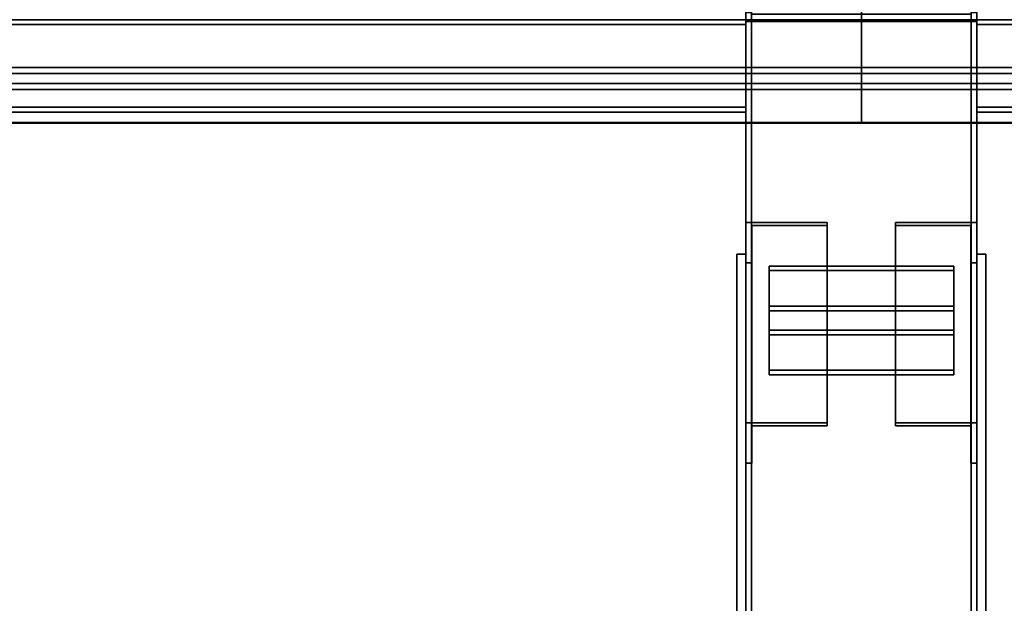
# Model space of a CAD drawing. Extents: x 13429 to 13460.1, y 572.8 to 605.1.
# Tile 136 of 256: x 13456.115 to 13456.648, y 579.98 to 580.296. Entities that reach past the tile are written whole.
import ezdxf

# ---------------------------------------------------------------- set-up
doc = ezdxf.new("R2010")
doc.units = 0
doc.header["$LTSCALE"] = 150
doc.header["$MEASUREMENT"] = 0
doc.layers.add('3DFACE_PLATE', color=7, linetype='CONTINUOUS')
doc.layers.add('3DFACE_SHAPE', color=7, linetype='CONTINUOUS')

msp = doc.modelspace()

# ---------------------------------------------------------------- linework, layer by layer
at = {"layer": '3DFACE_PLATE', "color": 6}
for points, invisible_edges in [([(13456.50335, 579.919, 0.035), (13456.50335, 579.919, 0.18), (13456.50335, 580.169, 0.035)], 2), ([(13456.50335, 579.919, 0.18), (13456.50335, 580.169, 0.18), (13456.50335, 580.169, 0.035)], 12), ([(13456.50835, 579.919, 0.035), (13456.50335, 579.919, 0.035), (13456.50835, 580.169, 0.035)], 2), ([(13456.50335, 579.919, 0.035), (13456.50335, 580.169, 0.035), (13456.50835, 580.169, 0.035)], 12), ([(13456.50835, 580.169, 0.18), (13456.50335, 580.169, 0.18), (13456.50835, 579.919, 0.18)], 2), ([(13456.50335, 580.169, 0.18), (13456.50335, 579.919, 0.18), (13456.50835, 579.919, 0.18)], 12), ([(13456.50835, 580.169, 0.035), (13456.50335, 580.169, 0.035), (13456.50835, 580.169, 0.18)], 2), ([(13456.50335, 580.169, 0.035), (13456.50335, 580.169, 0.18), (13456.50835, 580.169, 0.18)], 12), ([(13456.50835, 580.169, 0.035), (13456.50835, 580.169, 0.18), (13456.50835, 579.919, 0.035)], 2), ([(13456.50835, 580.169, 0.18), (13456.50835, 579.919, 0.18), (13456.50835, 579.919, 0.035)], 12), ([(13456.63335, 579.919, 0.035), (13456.63335, 579.919, 0.18), (13456.63335, 580.169, 0.035)], 2), ([(13456.63335, 579.919, 0.18), (13456.63335, 580.169, 0.18), (13456.63335, 580.169, 0.035)], 12), ([(13456.63835, 579.919, 0.035), (13456.63335, 579.919, 0.035), (13456.63835, 580.169, 0.035)], 2), ([(13456.63335, 579.919, 0.035), (13456.63335, 580.169, 0.035), (13456.63835, 580.169, 0.035)], 12), ([(13456.63835, 580.169, 0.18), (13456.63335, 580.169, 0.18), (13456.63835, 579.919, 0.18)], 2), ([(13456.63335, 580.169, 0.18), (13456.63335, 579.919, 0.18), (13456.63835, 579.919, 0.18)], 12), ([(13456.63835, 580.169, 0.035), (13456.63335, 580.169, 0.035), (13456.63835, 580.169, 0.18)], 2), ([(13456.63335, 580.169, 0.035), (13456.63335, 580.169, 0.18), (13456.63835, 580.169, 0.18)], 12), ([(13456.63835, 580.169, 0.035), (13456.63835, 580.169, 0.18), (13456.63835, 579.919, 0.035)], 2), ([(13456.63835, 580.169, 0.18), (13456.63835, 579.919, 0.18), (13456.63835, 579.919, 0.035)], 12), ([(13456.52085, 580.16262, 0.09732), (13456.52085, 580.12789, 0.11716), (13456.62085, 580.16262, 0.09732)], 2), ([(13456.52085, 580.12789, 0.11716), (13456.62085, 580.12789, 0.11716), (13456.62085, 580.16262, 0.09732)], 12), ([(13456.62085, 580.16262, 0.09732), (13456.62085, 580.16014, 0.09298), (13456.52085, 580.16262, 0.09732)], 2), ([(13456.62085, 580.16014, 0.09298), (13456.52085, 580.16014, 0.09298), (13456.52085, 580.16262, 0.09732)], 12), ([(13456.52085, 580.16262, 0.09732), (13456.52085, 580.16014, 0.09298), (13456.52085, 580.12789, 0.11716)], 2), ([(13456.62085, 580.16014, 0.09298), (13456.62085, 580.12541, 0.11282), (13456.52085, 580.16014, 0.09298)], 2), ([(13456.62085, 580.12541, 0.11282), (13456.52085, 580.12541, 0.11282), (13456.52085, 580.16014, 0.09298)], 12), ([(13456.52085, 580.16014, 0.09298), (13456.52085, 580.12541, 0.11282), (13456.52085, 580.12789, 0.11716)], 12), ([(13456.62085, 580.12789, 0.11716), (13456.62085, 580.12541, 0.11282), (13456.62085, 580.16262, 0.09732)], 2), ([(13456.62085, 580.12541, 0.11282), (13456.62085, 580.16014, 0.09298), (13456.62085, 580.16262, 0.09732)], 12), ([(13456.52085, 580.14091, 0.10972), (13456.52085, 580.10618, 0.12957), (13456.62085, 580.14091, 0.10972)], 2), ([(13456.52085, 580.10618, 0.12957), (13456.62085, 580.10618, 0.12957), (13456.62085, 580.14091, 0.10972)], 12), ([(13456.62085, 580.14091, 0.10972), (13456.62085, 580.13843, 0.10538), (13456.52085, 580.14091, 0.10972)], 2), ([(13456.62085, 580.13843, 0.10538), (13456.52085, 580.13843, 0.10538), (13456.52085, 580.14091, 0.10972)], 12), ([(13456.52085, 580.14091, 0.10972), (13456.52085, 580.13843, 0.10538), (13456.52085, 580.10618, 0.12957)], 2), ([(13456.62085, 580.13843, 0.10538), (13456.62085, 580.1037, 0.12523), (13456.52085, 580.13843, 0.10538)], 2), ([(13456.62085, 580.1037, 0.12523), (13456.52085, 580.1037, 0.12523), (13456.52085, 580.13843, 0.10538)], 12), ([(13456.52085, 580.13843, 0.10538), (13456.52085, 580.1037, 0.12523), (13456.52085, 580.10618, 0.12957)], 12), ([(13456.62085, 580.10618, 0.12957), (13456.62085, 580.1037, 0.12523), (13456.62085, 580.14091, 0.10972)], 2), ([(13456.62085, 580.1037, 0.12523), (13456.62085, 580.13843, 0.10538), (13456.62085, 580.14091, 0.10972)], 12), ([(13456.52085, 580.12789, 0.11716), (13456.52085, 580.12541, 0.11282), (13456.62085, 580.12789, 0.11716)], 2), ([(13456.52085, 580.12541, 0.11282), (13456.62085, 580.12541, 0.11282), (13456.62085, 580.12789, 0.11716)], 12), ([(13456.52085, 580.10618, 0.12957), (13456.52085, 580.1037, 0.12523), (13456.62085, 580.10618, 0.12957)], 2), ([(13456.52085, 580.1037, 0.12523), (13456.62085, 580.1037, 0.12523), (13456.62085, 580.10618, 0.12957)], 12)]:
    msp.add_3dface(points, dxfattribs=dict(at, invisible_edges=invisible_edges))
at = {"layer": '3DFACE_SHAPE', "color": 13}
for points, invisible_edges in [([(13456.51139, 580.29999, 0.35015), (13456.51139, 585.14601, 0.83475), (13456.51139, 580.29532, 0.39688)], 2), ([(13456.51139, 585.14601, 0.83475), (13456.51139, 585.14134, 0.88148), (13456.51139, 580.29532, 0.39688)], 12), ([(13456.63335, 580.29999, 0.35015), (13456.63335, 585.14601, 0.83475), (13456.63335, 580.29502, 0.3999)], 2), ([(13456.63335, 585.14601, 0.83475), (13456.63335, 585.14104, 0.8845), (13456.63335, 580.29502, 0.3999)], 12), ([(13456.50835, 580.29502, 0.3999), (13456.50835, 585.14104, 0.8845), (13456.50835, 580.29999, 0.35015)], 2), ([(13456.63335, 580.29502, 0.3999), (13456.63335, 585.14104, 0.8845), (13456.50835, 580.29502, 0.3999)], 2), ([(13456.63335, 585.14104, 0.8845), (13456.50835, 585.14104, 0.8845), (13456.50835, 580.29502, 0.3999)], 12), ([(13456.51139, 580.29532, 0.39688), (13456.51139, 585.14134, 0.88148), (13456.63031, 580.29532, 0.39688)], 2), ([(13456.51139, 585.14134, 0.88148), (13456.63031, 585.14134, 0.88148), (13456.63031, 580.29532, 0.39688)], 12), ([(13456.63031, 580.29532, 0.39688), (13456.63031, 585.14134, 0.88148), (13456.63031, 580.29999, 0.35015)], 2), ([(13456.51139, 580.29904, 0.4), (13456.50835, 580.346, 0.4), (13456.50835, 580.296, 0.4)], 13), ([(13456.50835, 580.346), (13456.51139, 580.29904), (13456.50835, 580.296)], 3), ([(13456.50835, 580.346, 0.4), (13456.50835, 580.346), (13456.50835, 580.296, 0.4)], 2), ([(13456.50835, 580.346), (13456.50835, 580.296), (13456.50835, 580.296, 0.4)], 12), ([(13456.63335, 580.346, 0.4), (13456.63031, 580.29904, 0.4), (13456.63335, 580.296, 0.4)], 3), ([(13456.63031, 580.29904), (13456.63335, 580.346), (13456.63335, 580.296)], 13), ([(13456.63335, 580.296, 0.4), (13456.63335, 580.296), (13456.63335, 580.346, 0.4)], 2), ([(13456.63335, 580.296), (13456.63335, 580.346), (13456.63335, 580.346, 0.4)], 12), ([(13453.93334, 580.2582, 0.47642), (13456.57085, 580.2582, 0.47642), (13453.93334, 580.31791, 0.48239)], 2), ([(13456.57085, 580.2582, 0.47642), (13456.57085, 580.31791, 0.48239), (13453.93334, 580.31791, 0.48239)], 12), ([(13456.57085, 580.31518, 0.48911), (13456.57085, 580.26153, 0.48375), (13456.57085, 580.31791, 0.49244)], 14), ([(13456.57085, 580.31791, 0.49244), (13456.57085, 580.26153, 0.48375), (13456.57085, 580.2582, 0.48647)], 3), ([(13456.57085, 580.2582, 0.48647), (13460.01832, 580.2582, 0.48647), (13456.57085, 580.31791, 0.49244)], 2), ([(13460.01832, 580.2582, 0.48647), (13460.01832, 580.31791, 0.49244), (13456.57085, 580.31791, 0.49244)], 12), ([(13456.57085, 580.2582, 0.47642), (13456.57085, 580.31518, 0.47906), (13456.57085, 580.31791, 0.48239)], 3), ([(13453.93334, 580.31518, 0.47906), (13456.57085, 580.31518, 0.47906), (13453.93334, 580.26153, 0.4737)], 2), ([(13456.57085, 580.31518, 0.47906), (13456.57085, 580.26153, 0.4737), (13453.93334, 580.26153, 0.4737)], 12), ([(13456.57085, 580.31518, 0.48911), (13460.01832, 580.31518, 0.48911), (13456.57085, 580.26153, 0.48375)], 2), ([(13460.01832, 580.31518, 0.48911), (13460.01832, 580.26153, 0.48375), (13456.57085, 580.26153, 0.48375)], 12), ([(13456.57085, 580.26153, 0.4737), (13456.57085, 580.31518, 0.47906), (13456.57085, 580.2582, 0.47642)], 14), ([(13456.51139, 580.29999, 0.35015), (13456.51139, 580.29532, 0.39688), (13456.50835, 580.29999, 0.35015)], 2), ([(13456.50835, 580.29999, 0.35015), (13456.51139, 580.29532, 0.39688), (13456.50835, 580.29502, 0.3999)], 3), ([(13456.63335, 580.296, 0.4), (13456.51139, 580.29904, 0.4), (13456.50835, 580.296, 0.4)], 3), ([(13456.51139, 580.29904), (13456.63031, 580.29904), (13456.50835, 580.296)], 14), ([(13456.50835, 580.296), (13456.63031, 580.29904), (13456.63335, 580.296)], 3), ([(13456.63031, 580.29904, 0.4), (13456.51139, 580.29904, 0.4), (13456.63335, 580.296, 0.4)], 14), ([(13456.63031, 580.29532, 0.39688), (13456.63335, 580.29999, 0.35015), (13456.63335, 580.29502, 0.3999)], 13), ([(13456.63031, 580.29532, 0.39688), (13456.63031, 580.29999, 0.35015), (13456.63335, 580.29999, 0.35015)], 12), ([(13453.99584, 580.246, 0.2), (13456.50835, 580.246, 0.2), (13453.99584, 580.296, 0.2)], 2), ([(13456.50835, 580.246, 0.2), (13456.50835, 580.296, 0.2), (13453.99584, 580.296, 0.2)], 12), ([(13453.99584, 580.296, 0.1), (13456.50835, 580.296, 0.1), (13453.99584, 580.246, 0.1)], 2), ([(13456.50835, 580.296, 0.1), (13456.50835, 580.246, 0.1), (13453.99584, 580.246, 0.1)], 12), ([(13453.99584, 580.296, 0.2), (13456.50835, 580.296, 0.2), (13453.99584, 580.296, 0.1)], 2), ([(13456.50835, 580.296, 0.2), (13456.50835, 580.296, 0.1), (13453.99584, 580.296, 0.1)], 12), ([(13453.99584, 580.29335, 0.19735), (13456.50835, 580.29335, 0.19735), (13453.99584, 580.24865, 0.19735)], 2), ([(13456.50835, 580.29335, 0.19735), (13456.50835, 580.24865, 0.19735), (13453.99584, 580.24865, 0.19735)], 12), ([(13453.99584, 580.29335, 0.10265), (13456.50835, 580.29335, 0.10265), (13453.99584, 580.29335, 0.19735)], 2), ([(13456.50835, 580.29335, 0.10265), (13456.50835, 580.29335, 0.19735), (13453.99584, 580.29335, 0.19735)], 12), ([(13453.99584, 580.24865, 0.10265), (13456.50835, 580.24865, 0.10265), (13453.99584, 580.29335, 0.10265)], 2), ([(13456.50835, 580.24865, 0.10265), (13456.50835, 580.29335, 0.10265), (13453.99584, 580.29335, 0.10265)], 12), ([(13456.50835, 580.246, 0.2), (13456.50835, 580.29335, 0.19735), (13456.50835, 580.296, 0.2)], 3), ([(13456.50835, 580.29335, 0.19735), (13456.50835, 580.29335, 0.10265), (13456.50835, 580.296, 0.2)], 14), ([(13456.50835, 580.296, 0.2), (13456.50835, 580.29335, 0.10265), (13456.50835, 580.296, 0.1)], 3), ([(13456.50835, 580.29335, 0.10265), (13456.50835, 580.24865, 0.10265), (13456.50835, 580.296, 0.1)], 14), ([(13456.50835, 580.296, 0.1), (13456.50835, 580.24865, 0.10265), (13456.50835, 580.246, 0.1)], 3), ([(13456.51139, 580.296, 0.03), (13456.51139, 580.296, -0.01696), (13456.50835, 580.296, 0.03)], 2), ([(13456.50835, 580.296, 0.03), (13456.51139, 580.296, -0.01696), (13456.50835, 580.296, -0.02)], 3), ([(13456.51139, 580.296, -0.01696), (13456.63031, 580.296, -0.01696), (13456.50835, 580.296, -0.02)], 14), ([(13456.50835, 580.296, -0.02), (13456.63031, 580.296, -0.01696), (13456.63335, 580.296, -0.02)], 3), ([(13456.50835, 580.296, 0.03), (13456.50835, 579.596, 0.03), (13456.51139, 580.296, 0.03)], 2), ([(13456.50835, 579.596, 0.03), (13456.51139, 579.596, 0.03), (13456.51139, 580.296, 0.03)], 12), ([(13456.50835, 580.296, -0.02), (13456.50835, 579.596, -0.02), (13456.50835, 580.296, 0.03)], 2), ([(13456.50835, 579.596, -0.02), (13456.50835, 579.596, 0.03), (13456.50835, 580.296, 0.03)], 12), ([(13456.63335, 580.296, -0.02), (13456.63335, 579.596, -0.02), (13456.50835, 580.296, -0.02)], 2), ([(13456.63335, 579.596, -0.02), (13456.50835, 579.596, -0.02), (13456.50835, 580.296, -0.02)], 12), ([(13456.63335, 580.296, 0.2), (13456.51139, 580.296, 0.19696), (13456.50835, 580.296, 0.2)], 3), ([(13456.51139, 580.296, 0.19696), (13456.50835, 580.296, 0.15), (13456.50835, 580.296, 0.2)], 13), ([(13456.51139, 580.296, 0.19696), (13456.51139, 580.296, 0.15), (13456.50835, 580.296, 0.15)], 12), ([(13456.50835, 580.296, 0.15), (13456.50835, 579.596, 0.15), (13456.50835, 580.296, 0.2)], 2), ([(13456.50835, 579.596, 0.15), (13456.50835, 579.596, 0.2), (13456.50835, 580.296, 0.2)], 12), ([(13456.51139, 580.296, 0.15), (13456.51139, 579.596, 0.15), (13456.50835, 580.296, 0.15)], 2), ([(13456.51139, 579.596, 0.15), (13456.50835, 579.596, 0.15), (13456.50835, 580.296, 0.15)], 12), ([(13456.50835, 580.296, 0.2), (13456.50835, 579.596, 0.2), (13456.63335, 580.296, 0.2)], 2), ([(13456.50835, 579.596, 0.2), (13456.63335, 579.596, 0.2), (13456.63335, 580.296, 0.2)], 12), ([(13456.50835, 580.296, 0.4), (13456.50835, 580.296), (13456.63335, 580.296, 0.4)], 2), ([(13456.50835, 580.296), (13456.63335, 580.296), (13456.63335, 580.296, 0.4)], 12), ([(13456.51139, 580.29532, 0.39688), (13456.63031, 580.29532, 0.39688), (13456.50835, 580.29502, 0.3999)], 14), ([(13456.50835, 580.29502, 0.3999), (13456.63031, 580.29532, 0.39688), (13456.63335, 580.29502, 0.3999)], 3), ([(13456.50835, 580.24865, 0.19735), (13456.50835, 580.29335, 0.19735), (13456.50835, 580.246, 0.2)], 14), ([(13456.51139, 580.296, -0.01696), (13456.51139, 579.596, -0.01696), (13456.63031, 580.296, -0.01696)], 2), ([(13456.51139, 579.596, -0.01696), (13456.63031, 579.596, -0.01696), (13456.63031, 580.296, -0.01696)], 12), ([(13456.51139, 580.296, 0.03), (13456.51139, 579.596, 0.03), (13456.51139, 580.296, -0.01696)], 2), ([(13456.51139, 579.596, 0.03), (13456.51139, 579.596, -0.01696), (13456.51139, 580.296, -0.01696)], 12), ([(13456.63031, 580.296, 0.19696), (13456.51139, 580.296, 0.19696), (13456.63335, 580.296, 0.2)], 14), ([(13456.51139, 580.296, 0.19696), (13456.51139, 579.596, 0.19696), (13456.51139, 580.296, 0.15)], 2), ([(13456.51139, 579.596, 0.19696), (13456.51139, 579.596, 0.15), (13456.51139, 580.296, 0.15)], 12), ([(13456.63031, 580.296, 0.19696), (13456.63031, 579.596, 0.19696), (13456.51139, 580.296, 0.19696)], 2), ([(13456.63031, 579.596, 0.19696), (13456.51139, 579.596, 0.19696), (13456.51139, 580.296, 0.19696)], 12), ([(13456.63031, 580.296, -0.01696), (13456.63335, 580.296, 0.03), (13456.63335, 580.296, -0.02)], 13), ([(13456.63031, 580.296, -0.01696), (13456.63031, 580.296, 0.03), (13456.63335, 580.296, 0.03)], 12), ([(13456.63031, 580.296, 0.03), (13456.63031, 579.596, 0.03), (13456.63335, 580.296, 0.03)], 2), ([(13456.63031, 579.596, 0.03), (13456.63335, 579.596, 0.03), (13456.63335, 580.296, 0.03)], 12), ([(13456.63031, 580.296, -0.01696), (13456.63031, 579.596, -0.01696), (13456.63031, 580.296, 0.03)], 2), ([(13456.63031, 579.596, -0.01696), (13456.63031, 579.596, 0.03), (13456.63031, 580.296, 0.03)], 12), ([(13456.63031, 580.296, 0.15), (13456.63031, 580.296, 0.19696), (13456.63335, 580.296, 0.15)], 2), ([(13456.63335, 580.296, 0.15), (13456.63031, 580.296, 0.19696), (13456.63335, 580.296, 0.2)], 3), ([(13456.63031, 580.296, 0.15), (13456.63031, 579.596, 0.15), (13456.63031, 580.296, 0.19696)], 2), ([(13456.63031, 579.596, 0.15), (13456.63031, 579.596, 0.19696), (13456.63031, 580.296, 0.19696)], 12), ([(13456.63335, 580.296, 0.15), (13456.63335, 579.596, 0.15), (13456.63031, 580.296, 0.15)], 2), ([(13456.63335, 579.596, 0.15), (13456.63031, 579.596, 0.15), (13456.63031, 580.296, 0.15)], 12), ([(13456.63335, 580.246, 0.1), (13456.63335, 580.29335, 0.10265), (13456.63335, 580.296, 0.1)], 3), ([(13456.63335, 580.29335, 0.10265), (13456.63335, 580.29335, 0.19735), (13456.63335, 580.296, 0.1)], 14), ([(13456.63335, 580.296, 0.1), (13456.63335, 580.29335, 0.19735), (13456.63335, 580.296, 0.2)], 3), ([(13456.63335, 580.29335, 0.19735), (13456.63335, 580.24865, 0.19735), (13456.63335, 580.296, 0.2)], 14), ([(13456.63335, 580.296, 0.2), (13456.63335, 580.24865, 0.19735), (13456.63335, 580.246, 0.2)], 3), ([(13456.63335, 580.246, 0.2), (13459.95582, 580.246, 0.2), (13456.63335, 580.296, 0.2)], 2), ([(13459.95582, 580.246, 0.2), (13459.95582, 580.296, 0.2), (13456.63335, 580.296, 0.2)], 12), ([(13456.63335, 580.296, 0.1), (13459.95582, 580.296, 0.1), (13456.63335, 580.246, 0.1)], 2), ([(13459.95582, 580.296, 0.1), (13459.95582, 580.246, 0.1), (13456.63335, 580.246, 0.1)], 12), ([(13456.63335, 580.296, 0.2), (13459.95582, 580.296, 0.2), (13456.63335, 580.296, 0.1)], 2), ([(13459.95582, 580.296, 0.2), (13459.95582, 580.296, 0.1), (13456.63335, 580.296, 0.1)], 12), ([(13456.63335, 580.296, 0.03), (13456.63335, 579.596, 0.03), (13456.63335, 580.296, -0.02)], 2), ([(13456.63335, 579.596, 0.03), (13456.63335, 579.596, -0.02), (13456.63335, 580.296, -0.02)], 12), ([(13456.63335, 580.296, 0.2), (13456.63335, 579.596, 0.2), (13456.63335, 580.296, 0.15)], 2), ([(13456.63335, 579.596, 0.2), (13456.63335, 579.596, 0.15), (13456.63335, 580.296, 0.15)], 12), ([(13456.63335, 580.24865, 0.10265), (13456.63335, 580.29335, 0.10265), (13456.63335, 580.246, 0.1)], 14), ([(13456.63335, 580.29335, 0.19735), (13459.95582, 580.29335, 0.19735), (13456.63335, 580.24865, 0.19735)], 2), ([(13459.95582, 580.29335, 0.19735), (13459.95582, 580.24865, 0.19735), (13456.63335, 580.24865, 0.19735)], 12), ([(13456.63335, 580.29335, 0.10265), (13459.95582, 580.29335, 0.10265), (13456.63335, 580.29335, 0.19735)], 2), ([(13459.95582, 580.29335, 0.10265), (13459.95582, 580.29335, 0.19735), (13456.63335, 580.29335, 0.19735)], 12), ([(13456.63335, 580.24865, 0.10265), (13459.95582, 580.24865, 0.10265), (13456.63335, 580.29335, 0.10265)], 2), ([(13459.95582, 580.24865, 0.10265), (13459.95582, 580.29335, 0.10265), (13456.63335, 580.29335, 0.10265)], 12), ([(13453.93334, 580.27018, 0.38717), (13456.57085, 580.27018, 0.38717), (13453.93334, 580.24033, 0.38418)], 2), ([(13456.57085, 580.27018, 0.38717), (13456.57085, 580.24033, 0.38418), (13453.93334, 580.24033, 0.38418)], 12), ([(13453.93334, 580.26153, 0.4737), (13456.57085, 580.26153, 0.4737), (13453.93334, 580.27018, 0.38717)], 2), ([(13456.57085, 580.26153, 0.4737), (13456.57085, 580.27018, 0.38717), (13453.93334, 580.27018, 0.38717)], 12), ([(13456.57085, 580.24033, 0.39423), (13456.57085, 580.26686, 0.39994), (13456.57085, 580.27018, 0.39722)], 3), ([(13456.57085, 580.26686, 0.39994), (13456.57085, 580.26153, 0.48375), (13456.57085, 580.27018, 0.39722)], 13), ([(13456.57085, 580.27018, 0.39722), (13460.01832, 580.27018, 0.39722), (13456.57085, 580.24033, 0.39423)], 2), ([(13460.01832, 580.27018, 0.39722), (13460.01832, 580.24033, 0.39423), (13456.57085, 580.24033, 0.39423)], 12), ([(13456.57085, 580.26153, 0.48375), (13460.01832, 580.26153, 0.48375), (13456.57085, 580.27018, 0.39722)], 2), ([(13460.01832, 580.26153, 0.48375), (13460.01832, 580.27018, 0.39722), (13456.57085, 580.27018, 0.39722)], 12), ([(13456.57085, 580.24033, 0.38418), (13456.57085, 580.27018, 0.38717), (13456.57085, 580.24003, 0.38721)], 2), ([(13456.57085, 580.24003, 0.38721), (13456.57085, 580.27018, 0.38717), (13456.57085, 580.26686, 0.38989)], 3), ([(13456.57085, 580.27018, 0.38717), (13456.57085, 580.26153, 0.4737), (13456.57085, 580.26686, 0.38989)], 14), ([(13453.93334, 580.26686, 0.38989), (13456.57085, 580.26686, 0.38989), (13453.93334, 580.2582, 0.47642)], 2), ([(13456.57085, 580.26686, 0.38989), (13456.57085, 580.2582, 0.47642), (13453.93334, 580.2582, 0.47642)], 12), ([(13453.93334, 580.24003, 0.38721), (13456.57085, 580.24003, 0.38721), (13453.93334, 580.26686, 0.38989)], 2), ([(13456.57085, 580.24003, 0.38721), (13456.57085, 580.26686, 0.38989), (13453.93334, 580.26686, 0.38989)], 12), ([(13456.57085, 580.24003, 0.39726), (13456.57085, 580.26686, 0.39994), (13456.57085, 580.24033, 0.39423)], 2), ([(13456.57085, 580.26153, 0.48375), (13456.57085, 580.26686, 0.39994), (13456.57085, 580.2582, 0.48647)], 13), ([(13456.57085, 580.26686, 0.39994), (13460.01832, 580.26686, 0.39994), (13456.57085, 580.2582, 0.48647)], 2), ([(13460.01832, 580.26686, 0.39994), (13460.01832, 580.2582, 0.48647), (13456.57085, 580.2582, 0.48647)], 12), ([(13456.57085, 580.24003, 0.39726), (13460.01832, 580.24003, 0.39726), (13456.57085, 580.26686, 0.39994)], 2), ([(13460.01832, 580.24003, 0.39726), (13460.01832, 580.26686, 0.39994), (13456.57085, 580.26686, 0.39994)], 12), ([(13456.57085, 580.26686, 0.38989), (13456.57085, 580.26153, 0.4737), (13456.57085, 580.2582, 0.47642)], 3), ([(13453.99584, 580.24865, 0.188), (13456.50835, 580.24865, 0.188), (13453.99584, 580.246, 0.188)], 2), ([(13456.50835, 580.24865, 0.188), (13456.50835, 580.246, 0.188), (13453.99584, 580.246, 0.188)], 12), ([(13453.99584, 580.24865, 0.19735), (13456.50835, 580.24865, 0.19735), (13453.99584, 580.24865, 0.188)], 2), ([(13456.50835, 580.24865, 0.19735), (13456.50835, 580.24865, 0.188), (13453.99584, 580.24865, 0.188)], 12), ([(13453.99584, 580.24865, 0.112), (13456.50835, 580.24865, 0.112), (13453.99584, 580.24865, 0.10265)], 2), ([(13456.50835, 580.24865, 0.112), (13456.50835, 580.24865, 0.10265), (13453.99584, 580.24865, 0.10265)], 12), ([(13453.99584, 580.246, 0.112), (13456.50835, 580.246, 0.112), (13453.99584, 580.24865, 0.112)], 2), ([(13456.50835, 580.246, 0.112), (13456.50835, 580.24865, 0.112), (13453.99584, 580.24865, 0.112)], 12), ([(13456.50835, 580.24865, 0.188), (13456.50835, 580.24865, 0.19735), (13456.50835, 580.246, 0.188)], 2), ([(13456.50835, 580.246, 0.188), (13456.50835, 580.24865, 0.19735), (13456.50835, 580.246, 0.2)], 3), ([(13456.50835, 580.24865, 0.10265), (13456.50835, 580.246, 0.112), (13456.50835, 580.246, 0.1)], 13), ([(13456.50835, 580.24865, 0.10265), (13456.50835, 580.24865, 0.112), (13456.50835, 580.246, 0.112)], 12), ([(13456.63335, 580.24865, 0.112), (13456.63335, 580.24865, 0.10265), (13456.63335, 580.246, 0.112)], 2), ([(13456.63335, 580.246, 0.112), (13456.63335, 580.24865, 0.10265), (13456.63335, 580.246, 0.1)], 3), ([(13456.63335, 580.24865, 0.19735), (13456.63335, 580.246, 0.188), (13456.63335, 580.246, 0.2)], 13), ([(13456.63335, 580.24865, 0.19735), (13456.63335, 580.24865, 0.188), (13456.63335, 580.246, 0.188)], 12), ([(13456.63335, 580.24865, 0.188), (13459.95582, 580.24865, 0.188), (13456.63335, 580.246, 0.188)], 2), ([(13459.95582, 580.24865, 0.188), (13459.95582, 580.246, 0.188), (13456.63335, 580.246, 0.188)], 12), ([(13456.63335, 580.24865, 0.19735), (13459.95582, 580.24865, 0.19735), (13456.63335, 580.24865, 0.188)], 2), ([(13459.95582, 580.24865, 0.19735), (13459.95582, 580.24865, 0.188), (13456.63335, 580.24865, 0.188)], 12), ([(13456.63335, 580.24865, 0.112), (13459.95582, 580.24865, 0.112), (13456.63335, 580.24865, 0.10265)], 2), ([(13459.95582, 580.24865, 0.112), (13459.95582, 580.24865, 0.10265), (13456.63335, 580.24865, 0.10265)], 12), ([(13456.63335, 580.246, 0.112), (13459.95582, 580.246, 0.112), (13456.63335, 580.24865, 0.112)], 2), ([(13459.95582, 580.246, 0.112), (13459.95582, 580.24865, 0.112), (13456.63335, 580.24865, 0.112)], 12), ([(13453.99584, 580.246, 0.188), (13456.50835, 580.246, 0.188), (13453.99584, 580.246, 0.2)], 2), ([(13456.50835, 580.246, 0.188), (13456.50835, 580.246, 0.2), (13453.99584, 580.246, 0.2)], 12), ([(13453.99584, 580.246, 0.1), (13456.50835, 580.246, 0.1), (13453.99584, 580.246, 0.112)], 2), ([(13456.50835, 580.246, 0.1), (13456.50835, 580.246, 0.112), (13453.99584, 580.246, 0.112)], 12), ([(13456.63335, 580.246, 0.188), (13459.95582, 580.246, 0.188), (13456.63335, 580.246, 0.2)], 2), ([(13459.95582, 580.246, 0.188), (13459.95582, 580.246, 0.2), (13456.63335, 580.246, 0.2)], 12), ([(13456.63335, 580.246, 0.1), (13459.95582, 580.246, 0.1), (13456.63335, 580.246, 0.112)], 2), ([(13459.95582, 580.246, 0.1), (13459.95582, 580.246, 0.112), (13456.63335, 580.246, 0.112)], 12), ([(13453.93334, 580.24033, 0.38418), (13456.57085, 580.24033, 0.38418), (13453.93334, 580.24003, 0.38721)], 2), ([(13456.57085, 580.24033, 0.38418), (13456.57085, 580.24003, 0.38721), (13453.93334, 580.24003, 0.38721)], 12), ([(13456.57085, 580.24033, 0.39423), (13460.01832, 580.24033, 0.39423), (13456.57085, 580.24003, 0.39726)], 2), ([(13460.01832, 580.24033, 0.39423), (13460.01832, 580.24003, 0.39726), (13456.57085, 580.24003, 0.39726)], 12), ([(13456.55235, 580.18618, 0.07809), (13456.51155, 580.1846, 0.07531), (13456.50835, 580.18618, 0.07809)], 3), ([(13456.51155, 580.1846, 0.07531), (13456.50835, 580.16435, 0.03989), (13456.50835, 580.18618, 0.07809)], 13), ([(13456.50835, 580.16435, 0.03989), (13456.50835, 580.05582, 0.10191), (13456.50835, 580.18618, 0.07809)], 2), ([(13456.50835, 580.05582, 0.10191), (13456.50835, 580.07765, 0.14011), (13456.50835, 580.18618, 0.07809)], 12), ([(13456.50835, 580.18618, 0.07809), (13456.50835, 580.07765, 0.14011), (13456.55235, 580.18618, 0.07809)], 2), ([(13456.50835, 580.07765, 0.14011), (13456.55235, 580.07765, 0.14011), (13456.55235, 580.18618, 0.07809)], 12), ([(13456.51155, 580.1846, 0.07531), (13456.51155, 580.16435, 0.03989), (13456.50835, 580.16435, 0.03989)], 12), ([(13456.55235, 580.1846, 0.07531), (13456.51155, 580.1846, 0.07531), (13456.55235, 580.18618, 0.07809)], 2), ([(13456.51155, 580.1846, 0.07531), (13456.51155, 580.07607, 0.13733), (13456.51155, 580.16435, 0.03989)], 2), ([(13456.55235, 580.1846, 0.07531), (13456.55235, 580.07607, 0.13733), (13456.51155, 580.1846, 0.07531)], 2), ([(13456.55235, 580.07607, 0.13733), (13456.51155, 580.07607, 0.13733), (13456.51155, 580.1846, 0.07531)], 12), ([(13456.55235, 580.18618, 0.07809), (13456.55235, 580.07765, 0.14011), (13456.55235, 580.1846, 0.07531)], 2), ([(13456.55235, 580.07765, 0.14011), (13456.55235, 580.07607, 0.13733), (13456.55235, 580.1846, 0.07531)], 12), ([(13456.63015, 580.1846, 0.07531), (13456.58935, 580.18618, 0.07809), (13456.63335, 580.18618, 0.07809)], 13), ([(13456.63015, 580.1846, 0.07531), (13456.58935, 580.1846, 0.07531), (13456.58935, 580.18618, 0.07809)], 12), ([(13456.58935, 580.07765, 0.14011), (13456.58935, 580.18618, 0.07809), (13456.58935, 580.07607, 0.13733)], 2), ([(13456.58935, 580.18618, 0.07809), (13456.58935, 580.1846, 0.07531), (13456.58935, 580.07607, 0.13733)], 12), ([(13456.63335, 580.07765, 0.14011), (13456.63335, 580.18618, 0.07809), (13456.58935, 580.07765, 0.14011)], 2), ([(13456.63335, 580.18618, 0.07809), (13456.58935, 580.18618, 0.07809), (13456.58935, 580.07765, 0.14011)], 12), ([(13456.58935, 580.07607, 0.13733), (13456.58935, 580.1846, 0.07531), (13456.63015, 580.07607, 0.13733)], 2), ([(13456.58935, 580.1846, 0.07531), (13456.63015, 580.1846, 0.07531), (13456.63015, 580.07607, 0.13733)], 12), ([(13456.63335, 580.16435, 0.03989), (13456.63015, 580.1846, 0.07531), (13456.63335, 580.18618, 0.07809)], 3), ([(13456.63015, 580.16435, 0.03989), (13456.63015, 580.1846, 0.07531), (13456.63335, 580.16435, 0.03989)], 2), ([(13456.63015, 580.07607, 0.13733), (13456.63015, 580.1846, 0.07531), (13456.63015, 580.05582, 0.10191)], 2), ([(13456.63015, 580.1846, 0.07531), (13456.63015, 580.16435, 0.03989), (13456.63015, 580.05582, 0.10191)], 12), ([(13456.63335, 580.16435, 0.03989), (13456.63335, 580.18618, 0.07809), (13456.63335, 580.07765, 0.14011)], 12), ([(13456.51155, 580.16435, 0.03989), (13456.51155, 580.05582, 0.10191), (13456.50835, 580.16435, 0.03989)], 2), ([(13456.51155, 580.05582, 0.10191), (13456.50835, 580.05582, 0.10191), (13456.50835, 580.16435, 0.03989)], 12), ([(13456.51155, 580.07607, 0.13733), (13456.51155, 580.05582, 0.10191), (13456.51155, 580.16435, 0.03989)], 12), ([(13456.63015, 580.05582, 0.10191), (13456.63015, 580.16435, 0.03989), (13456.63335, 580.05582, 0.10191)], 2), ([(13456.63015, 580.16435, 0.03989), (13456.63335, 580.16435, 0.03989), (13456.63335, 580.05582, 0.10191)], 12), ([(13456.63335, 580.05582, 0.10191), (13456.63335, 580.16435, 0.03989), (13456.63335, 580.07765, 0.14011)], 2), ([(13456.50835, 580.05582, 0.10191), (13456.51155, 580.07607, 0.13733), (13456.50835, 580.07765, 0.14011)], 3), ([(13456.51155, 580.07607, 0.13733), (13456.55235, 580.07765, 0.14011), (13456.50835, 580.07765, 0.14011)], 13), ([(13456.51155, 580.05582, 0.10191), (13456.51155, 580.07607, 0.13733), (13456.50835, 580.05582, 0.10191)], 2), ([(13456.51155, 580.07607, 0.13733), (13456.55235, 580.07607, 0.13733), (13456.55235, 580.07765, 0.14011)], 12), ([(13456.58935, 580.07607, 0.13733), (13456.63015, 580.07607, 0.13733), (13456.58935, 580.07765, 0.14011)], 2), ([(13456.58935, 580.07765, 0.14011), (13456.63015, 580.07607, 0.13733), (13456.63335, 580.07765, 0.14011)], 3), ([(13456.63015, 580.07607, 0.13733), (13456.63335, 580.05582, 0.10191), (13456.63335, 580.07765, 0.14011)], 13), ([(13456.63015, 580.07607, 0.13733), (13456.63015, 580.05582, 0.10191), (13456.63335, 580.05582, 0.10191)], 12)]:
    msp.add_3dface(points, dxfattribs=dict(at, invisible_edges=invisible_edges))

doc.saveas('drawing.dxf')
